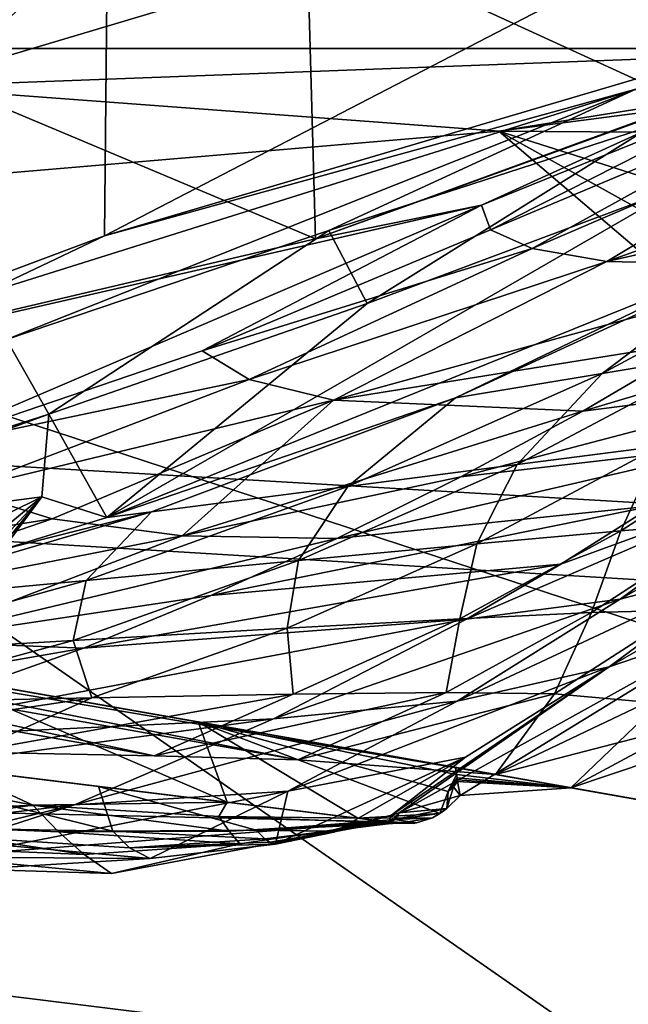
# Model space of a CAD drawing. Header units: metres. Extents: x -1004 to 0, y -808 to 0.
# Tile 137 of 142: x -136 to -108, y -101 to -56. Entities that reach past the tile are written whole.
import ezdxf

# ---------------------------------------------------------------- set-up
doc = ezdxf.new("R2010")
doc.units = ezdxf.units.M

msp = doc.modelspace()

# ---------------------------------------------------------------- linework, layer by layer
at = {"layer": 'top'}
for points in [[(-131.927307, -52.26717, 212.860947), (-157.86319, -75.770988, 224.487549), (-158.036407, -55.385212, 216.804169)], [(-132.063629, -66.104637, 218.87149), (-157.86319, -75.770988, 224.487549), (-131.927307, -52.26717, 212.860947)], [(-122.949295, -52.26717, 2041.881958), (-155.788605, -52.26717, 2035.012573), (-122.557411, -66.234146, 2039.442505)], [(-155.788605, -52.26717, 2035.012573), (-154.802704, -73.797615, 2031.346436), (-122.557411, -66.234146, 2039.442505)], [(-105.418335, -58.238441, 214.546005), (-132.063629, -66.104637, 218.87149), (-105.380066, -52.26717, 211.601089)], [(-105.380066, -52.26717, 211.601089), (-132.063629, -66.104637, 218.87149), (-131.927307, -52.26717, 212.860947)], [(-89.060616, -52.26717, 2045.058105), (-122.949295, -52.26717, 2041.881958), (-105.810455, -60.133114, 2042.614258)], [(-122.949295, -52.26717, 2041.881958), (-122.557411, -66.234146, 2039.442505), (-105.810455, -60.133114, 2042.614258)], [(-132.063629, -66.104637, 218.87149), (-105.418335, -58.238441, 214.546005), (-108.133682, -59.501987, 317.037933)], [(-102.336014, -58.90987, 2002.666626), (-122.557411, -66.234146, 2039.442505), (-115.076073, -64.721382, 2001.588379)], [(-102.336014, -58.90987, 2002.666626), (-105.810455, -60.133114, 2042.614258), (-122.557411, -66.234146, 2039.442505)], [(-102.08197, -59.45779, 1961.018188), (-102.336014, -58.90987, 2002.666626), (-115.076073, -64.721382, 2001.588379)], [(-137.695007, -68.767494, 317.040314), (-132.063629, -66.104637, 218.87149), (-108.133682, -59.501987, 317.037933)], [(-108.133682, -59.501987, 317.037933), (-136.478378, -70.764824, 433.010529), (-137.695007, -68.767494, 317.040314)], [(-108.133682, -59.501987, 317.037933), (-121.951019, -65.858948, 433.010529), (-136.478378, -70.764824, 433.010529)], [(-107.363808, -61.134037, 433.010529), (-121.951019, -65.858948, 433.010529), (-108.133682, -59.501987, 317.037933)], [(-102.08197, -59.45779, 1961.018188), (-115.076073, -64.721382, 2001.588379), (-114.682365, -65.832939, 1959.967407)], [(-100.490623, -59.867168, 1919.390381), (-102.08197, -59.45779, 1961.018188), (-114.682365, -65.832939, 1959.967407)], [(-100.490623, -59.867168, 1919.390381), (-114.682365, -65.832939, 1959.967407), (-112.807594, -66.677177, 1918.366821)], [(-97.583435, -60.140091, 1877.832031), (-100.490623, -59.867168, 1919.390381), (-112.807594, -66.677177, 1918.366821)], [(-97.583435, -60.140091, 1877.832031), (-112.807594, -66.677177, 1918.366821), (-109.442467, -67.259026, 1876.839844)], [(-89.667374, -60.185959, 1794.900391), (-97.583435, -60.140091, 1877.832031), (-109.442467, -67.259026, 1876.839844)], [(-94.697556, -63.922615, 1794.523315), (-89.667374, -60.185959, 1794.900391), (-109.442467, -67.259026, 1876.839844)], [(-121.951019, -65.858948, 433.010529), (-107.363808, -61.134037, 433.010529), (-120.235397, -69.151024, 548.876343)], [(-107.363808, -61.134037, 433.010529), (-106.023788, -63.836273, 548.918579), (-120.235397, -69.151024, 548.876343)], [(-103.921181, -67.462387, 664.637451), (-131.962418, -78.791046, 664.340454), (-106.023788, -63.836273, 548.918579)], [(-106.023788, -63.836273, 548.918579), (-131.962418, -78.791046, 664.340454), (-120.235397, -69.151024, 548.876343)], [(-99.857048, -67.471527, 1794.077393), (-94.697556, -63.922615, 1794.523315), (-109.442467, -67.259026, 1876.839844)], [(-140.936325, -75.793083, 1956.641357), (-115.076073, -64.721382, 2001.588379), (-154.802704, -73.797615, 2031.346436)], [(-115.076073, -64.721382, 2001.588379), (-122.557411, -66.234146, 2039.442505), (-154.802704, -73.797615, 2031.346436)], [(-127.66198, -71.276848, 1958.514526), (-115.076073, -64.721382, 2001.588379), (-140.936325, -75.793083, 1956.641357)], [(-114.682365, -65.832939, 1959.967407), (-115.076073, -64.721382, 2001.588379), (-127.66198, -71.276848, 1958.514526)], [(-121.951019, -65.858948, 433.010529), (-134.57132, -74.131554, 548.841064), (-136.478378, -70.764824, 433.010529)], [(-120.235397, -69.151024, 548.876343), (-134.57132, -74.131554, 548.841064), (-121.951019, -65.858948, 433.010529)], [(-112.807594, -66.677177, 1918.366821), (-114.682365, -65.832939, 1959.967407), (-127.66198, -71.276848, 1958.514526)], [(-157.86319, -75.770988, 224.487549), (-132.063629, -66.104637, 218.87149), (-137.695007, -68.767494, 317.040314)], [(-103.955116, -71.352028, 760.772522), (-109.654808, -72.302483, 717.069336), (-98.615929, -66.392662, 717.466614)], [(-98.615929, -66.392662, 717.466614), (-109.654808, -72.302483, 717.069336), (-102.986794, -67.279617, 673.609619)], [(-112.807594, -66.677177, 1918.366821), (-127.66198, -71.276848, 1958.514526), (-125.541519, -72.573311, 1916.957031)], [(-109.442467, -67.259026, 1876.839844), (-112.807594, -66.677177, 1918.366821), (-125.541519, -72.573311, 1916.957031)], [(-121.748657, -73.494186, 1875.482666), (-109.442467, -67.259026, 1876.839844), (-125.541519, -72.573311, 1916.957031)], [(-99.857048, -67.471527, 1794.077393), (-109.442467, -67.259026, 1876.839844), (-121.748657, -73.494186, 1875.482666)], [(-109.654808, -72.302483, 717.069336), (-116.255005, -73.398125, 673.609558), (-102.986794, -67.279617, 673.609619)], [(-102.986794, -67.279617, 673.609619), (-116.255005, -73.398125, 673.609558), (-103.921181, -67.462387, 664.637451)], [(-116.255005, -73.398125, 673.609558), (-131.962418, -78.791046, 664.340454), (-103.921181, -67.462387, 664.637451)], [(-105.135963, -70.828232, 1793.554321), (-99.857048, -67.471527, 1794.077393), (-121.748657, -73.494186, 1875.482666)], [(-131.962418, -78.791046, 664.340454), (-134.57132, -74.131554, 548.841064), (-120.235397, -69.151024, 548.876343)], [(-110.525337, -73.990471, 1792.953125), (-95.459908, -69.508591, 1710.961914), (-105.135963, -70.828232, 1793.554321)], [(-95.459908, -69.508591, 1710.961914), (-110.525337, -73.990471, 1792.953125), (-99.3218, -72.569763, 1710.598145)], [(-136.478378, -70.764824, 433.010529), (-134.57132, -74.131554, 548.841064), (-149.01973, -78.77343, 548.812866)], [(-121.748657, -73.494186, 1875.482666), (-110.525337, -73.990471, 1792.953125), (-105.135963, -70.828232, 1793.554321)], [(-125.541519, -72.573311, 1916.957031), (-127.66198, -71.276848, 1958.514526), (-140.936325, -75.793083, 1956.641357)], [(-107.05658, -75.564842, 803.843018), (-113.46891, -76.395531, 760.104248), (-103.955116, -71.352028, 760.772522)], [(-103.955116, -71.352028, 760.772522), (-113.46891, -76.395531, 760.104248), (-109.654808, -72.302483, 717.069336)], [(-138.608734, -77.553337, 1915.145508), (-125.541519, -72.573311, 1916.957031), (-140.936325, -75.793083, 1956.641357)], [(-121.748657, -73.494186, 1875.482666), (-125.541519, -72.573311, 1916.957031), (-138.608734, -77.553337, 1915.145508)], [(-113.46891, -76.395531, 760.104248), (-121.100624, -77.389404, 716.675293), (-109.654808, -72.302483, 717.069336)], [(-109.654808, -72.302483, 717.069336), (-121.100624, -77.389404, 716.675293), (-116.255005, -73.398125, 673.609558)], [(-110.525337, -73.990471, 1792.953125), (-116.016449, -76.956589, 1792.274536), (-99.3218, -72.569763, 1710.598145)], [(-99.3218, -72.569763, 1710.598145), (-116.016449, -76.956589, 1792.274536), (-103.28862, -75.487816, 1710.183716)], [(-134.420349, -78.837753, 1873.747803), (-121.748657, -73.494186, 1875.482666), (-138.608734, -77.553337, 1915.145508)], [(-134.420349, -78.837753, 1873.747803), (-128.570145, -79.605072, 1832.536011), (-121.748657, -73.494186, 1875.482666)], [(-116.255005, -73.398125, 673.609558), (-129.939682, -78.533386, 673.609558), (-131.962418, -78.791046, 664.340454)], [(-121.100624, -77.389404, 716.675293), (-129.939682, -78.533386, 673.609558), (-116.255005, -73.398125, 673.609558)], [(-128.570145, -79.605072, 1832.536011), (-110.525337, -73.990471, 1792.953125), (-121.748657, -73.494186, 1875.482666)], [(-110.525337, -73.990471, 1792.953125), (-128.570145, -79.605072, 1832.536011), (-116.016449, -76.956589, 1792.274536)], [(-134.57132, -74.131554, 548.841064), (-150.353821, -79.874222, 567.789734), (-149.01973, -78.77343, 548.812866)], [(-134.881836, -77.855217, 628.364929), (-150.353821, -79.874222, 567.789734), (-134.57132, -74.131554, 548.841064)], [(-134.881836, -77.855217, 628.364929), (-134.57132, -74.131554, 548.841064), (-131.962418, -78.791046, 664.340454)], [(-103.870659, -78.979111, 891.070557), (-108.807663, -79.389809, 846.908997), (-101.874451, -74.908958, 847.833008)], [(-101.874451, -74.908958, 847.833008), (-108.807663, -79.389809, 846.908997), (-107.05658, -75.564842, 803.843018)], [(-121.600563, -79.724915, 1791.519409), (-107.353874, -78.259911, 1709.719238), (-103.28862, -75.487816, 1710.183716)], [(-116.016449, -76.956589, 1792.274536), (-121.600563, -79.724915, 1791.519409), (-103.28862, -75.487816, 1710.183716)], [(-108.807663, -79.389809, 846.908997), (-115.296082, -79.975769, 803.010254), (-107.05658, -75.564842, 803.843018)], [(-107.05658, -75.564842, 803.843018), (-115.296082, -79.975769, 803.010254), (-113.46891, -76.395531, 760.104248)], [(-108.837265, -82.458397, 1667.729248), (-97.310814, -75.989052, 1627.266968), (-101.812149, -77.349113, 1668.556885)], [(-108.837265, -82.458397, 1667.729248), (-103.160469, -80.963936, 1626.636719), (-97.310814, -75.989052, 1627.266968)], [(-115.296082, -79.975769, 803.010254), (-123.326469, -80.724953, 759.444092), (-113.46891, -76.395531, 760.104248)], [(-113.46891, -76.395531, 760.104248), (-123.326469, -80.724953, 759.444092), (-121.100624, -77.389404, 716.675293)], [(-128.570145, -79.605072, 1832.536011), (-121.600563, -79.724915, 1791.519409), (-116.016449, -76.956589, 1792.274536)], [(-134.420349, -78.837753, 1873.747803), (-138.608734, -77.553337, 1915.145508), (-151.929581, -81.623764, 1912.936279)], [(-123.326469, -80.724953, 759.444092), (-132.885666, -81.623222, 716.286682), (-121.100624, -77.389404, 716.675293)], [(-132.885666, -81.623222, 716.286682), (-129.939682, -78.533386, 673.609558), (-121.100624, -77.389404, 716.675293)], [(-115.75219, -83.35688, 1708.64209), (-101.812149, -77.349113, 1668.556885), (-111.510887, -80.883453, 1709.2052)], [(-115.75219, -83.35688, 1708.64209), (-108.837265, -82.458397, 1667.729248), (-101.812149, -77.349113, 1668.556885)], [(-111.510887, -80.883453, 1709.2052), (-101.812149, -77.349113, 1668.556885), (-107.353874, -78.259911, 1709.719238)], [(-134.881836, -77.855217, 628.364929), (-161.231415, -110.44146, 628.364929), (-158.913422, -103.668037, 613.607727)], [(-161.231415, -110.44146, 628.364929), (-134.881836, -77.855217, 628.364929), (-136.637939, -80.231186, 664.302673)], [(-134.881836, -77.855217, 628.364929), (-158.913422, -103.668037, 613.607727), (-155.793076, -95.157578, 598.077454)], [(-152.672714, -86.64711, 582.547119), (-134.881836, -77.855217, 628.364929), (-155.793076, -95.157578, 598.077454)], [(-150.353821, -79.874222, 567.789734), (-134.881836, -77.855217, 628.364929), (-152.672714, -86.64711, 582.547119)], [(-136.637939, -80.231186, 664.302673), (-134.881836, -77.855217, 628.364929), (-131.962418, -78.791046, 664.340454)], [(-183.124222, -78.244965, 1117.911743), (-94.362564, -93.896042, 1275.237061), (-162.182098, -81.937622, 1583.933594)], [(-94.362564, -93.896042, 1275.237061), (-183.124222, -78.244965, 1117.911743), (-98.381828, -93.187332, 1171.671021)], [(-183.124222, -78.244965, 1117.911743), (-171.022415, -80.378838, 1067.585449), (-98.381828, -93.187332, 1171.671021)], [(-127.268814, -82.294083, 1790.688599), (-111.510887, -80.883453, 1709.2052), (-107.353874, -78.259911, 1709.719238)], [(-127.268814, -82.294083, 1790.688599), (-107.353874, -78.259911, 1709.719238), (-121.600563, -79.724915, 1791.519409)], [(-151.929581, -81.623764, 1912.936279), (-147.378677, -83.290215, 1871.639893), (-134.420349, -78.837753, 1873.747803)], [(-147.378677, -83.290215, 1871.639893), (-128.570145, -79.605072, 1832.536011), (-134.420349, -78.837753, 1873.747803)], [(-143.958908, -82.654541, 673.609558), (-136.637939, -80.231186, 664.302673), (-129.939682, -78.533386, 673.609558)], [(-143.958908, -82.654541, 673.609558), (-129.939682, -78.533386, 673.609558), (-132.885666, -81.623222, 716.286682)], [(-129.939682, -78.533386, 673.609558), (-136.637939, -80.231186, 664.302673), (-131.962418, -78.791046, 664.340454)], [(-103.870659, -78.979111, 891.070557), (-105.933418, -82.952377, 934.469238), (-110.133003, -83.064247, 890.125854)], [(-108.807663, -79.389809, 846.908997), (-103.870659, -78.979111, 891.070557), (-110.133003, -83.064247, 890.125854)], [(-98.079422, -79.033325, 1585.530396), (-109.336327, -85.501244, 1625.895142), (-103.184792, -83.408333, 1584.97644)], [(-98.079422, -79.033325, 1585.530396), (-103.160469, -80.963936, 1626.636719), (-109.336327, -85.501244, 1625.895142)], [(-225.76767, -79.417076, 1606.705933), (-132.332764, -90.889435, 1656.164795), (-225.767654, -79.416962, 1703.572632)], [(-225.76767, -79.417076, 1606.705933), (-169.542542, -91.336334, 1606.390991), (-119.321007, -92.487083, 1606.36377)], [(-119.321007, -92.487083, 1606.36377), (-119.718735, -92.437691, 1608.05957), (-225.76767, -79.417076, 1606.705933)], [(-119.718735, -92.437691, 1608.05957), (-132.332764, -90.889435, 1656.164795), (-225.76767, -79.417076, 1606.705933)], [(-132.332764, -90.889435, 1656.164795), (-147.318512, -89.0494, 1703.572754), (-225.767654, -79.416962, 1703.572632)], [(-128.570145, -79.605072, 1832.536011), (-147.378677, -83.290215, 1871.639893), (-140.945755, -84.348221, 1830.572021)], [(-121.600563, -79.724915, 1791.519409), (-128.570145, -79.605072, 1832.536011), (-140.945755, -84.348221, 1830.572021)], [(-140.945755, -84.348221, 1830.572021), (-127.268814, -82.294083, 1790.688599), (-121.600563, -79.724915, 1791.519409)], [(-115.296082, -79.975769, 803.010254), (-108.807663, -79.389809, 846.908997), (-116.05323, -83.342796, 845.996094)], [(-116.05323, -83.342796, 845.996094), (-108.807663, -79.389809, 846.908997), (-110.133003, -83.064247, 890.125854)], [(-123.326469, -80.724953, 759.444092), (-115.296082, -79.975769, 803.010254), (-123.835861, -83.764595, 802.190491)], [(-123.835861, -83.764595, 802.190491), (-115.296082, -79.975769, 803.010254), (-116.05323, -83.342796, 845.996094)], [(-98.381828, -93.187332, 1171.671021), (-171.022415, -80.378838, 1067.585449), (-105.083031, -92.00573, 1068.243774)], [(-171.022415, -80.378838, 1067.585449), (-162.197556, -81.934898, 1016.561646), (-105.083031, -92.00573, 1068.243774)], [(-132.885666, -81.623222, 716.286682), (-123.326469, -80.724953, 759.444092), (-133.469894, -84.315865, 758.795898)], [(-133.469894, -84.315865, 758.795898), (-123.326469, -80.724953, 759.444092), (-123.835861, -83.764595, 802.190491)], [(-133.011703, -84.663963, 1789.782104), (-111.510887, -80.883453, 1709.2052), (-127.268814, -82.294083, 1790.688599)], [(-133.011703, -84.663963, 1789.782104), (-115.75219, -83.35688, 1708.64209), (-111.510887, -80.883453, 1709.2052)], [(-116.185768, -87.0513, 1666.75354), (-103.160469, -80.963936, 1626.636719), (-108.837265, -82.458397, 1667.729248)], [(-103.160469, -80.963936, 1626.636719), (-116.185768, -87.0513, 1666.75354), (-109.336327, -85.501244, 1625.895142)], [(-105.083031, -92.00573, 1068.243774), (-162.197556, -81.934898, 1016.561646), (-114.458061, -90.352661, 965.05957)], [(-162.197556, -81.934898, 1016.561646), (-156.690506, -82.905945, 965.05957), (-114.458061, -90.352661, 965.05957)], [(-161.168777, -82.116302, 1584.985596), (-162.182098, -81.937622, 1583.933594), (-97.5606, -93.332138, 1473.663696)], [(-97.5606, -93.332138, 1473.663696), (-162.182098, -81.937622, 1583.933594), (-94.167076, -93.930511, 1426.27771)], [(-162.182098, -81.937622, 1583.933594), (-93.027939, -94.131371, 1378.837769), (-94.167076, -93.930511, 1426.27771)], [(-162.182098, -81.937622, 1583.933594), (-94.362564, -93.896042, 1275.237061), (-93.027939, -94.131371, 1378.837769)], [(-143.958908, -82.654541, 673.609558), (-132.885666, -81.623222, 716.286682), (-144.939789, -84.980186, 715.905945)], [(-144.939789, -84.980186, 715.905945), (-132.885666, -81.623222, 716.286682), (-133.469894, -84.315865, 758.795898)], [(-151.351135, -83.847412, 1592.093628), (-161.168777, -82.116302, 1584.985596), (-97.5606, -93.332138, 1473.663696)], [(-140.945755, -84.348221, 1830.572021), (-133.011703, -84.663963, 1789.782104), (-127.268814, -82.294083, 1790.688599)], [(-124.457039, -87.848274, 1707.36853), (-108.837265, -82.458397, 1667.729248), (-115.75219, -83.35688, 1708.64209)], [(-124.457039, -87.848274, 1707.36853), (-116.185768, -87.0513, 1666.75354), (-108.837265, -82.458397, 1667.729248)], [(-154.793488, -83.522285, 927.602295), (-114.458061, -90.352661, 965.05957), (-156.690506, -82.905945, 965.05957)], [(-123.835861, -83.764595, 802.190491), (-116.05323, -83.342796, 845.996094), (-123.568253, -86.745415, 845.099854)], [(-123.568253, -86.745415, 845.099854), (-116.05323, -83.342796, 845.996094), (-116.680916, -86.669983, 889.193726)], [(-110.133003, -83.064247, 890.125854), (-111.800354, -86.717506, 933.551453), (-116.680916, -86.669983, 889.193726)], [(-116.05323, -83.342796, 845.996094), (-110.133003, -83.064247, 890.125854), (-116.680916, -86.669983, 889.193726)], [(-105.933418, -82.952377, 934.469238), (-111.800354, -86.717506, 933.551453), (-110.133003, -83.064247, 890.125854)], [(-111.800354, -86.717506, 933.551453), (-105.933418, -82.952377, 934.469238), (-107.612564, -87.092819, 978.021484)], [(-154.667389, -84.164108, 890.011108), (-123.34938, -89.698486, 889.340393), (-154.793488, -83.522285, 927.602295)], [(-123.34938, -89.698486, 889.340393), (-114.458061, -90.352661, 965.05957), (-154.793488, -83.522285, 927.602295)], [(-144.682755, -88.806503, 1787.742432), (-115.75219, -83.35688, 1708.64209), (-133.011703, -84.663963, 1789.782104)], [(-144.682755, -88.806503, 1787.742432), (-124.457039, -87.848274, 1707.36853), (-115.75219, -83.35688, 1708.64209)], [(-133.469894, -84.315865, 758.795898), (-123.835861, -83.764595, 802.190491), (-132.624603, -86.910027, 801.388672)], [(-132.624603, -86.910027, 801.388672), (-123.835861, -83.764595, 802.190491), (-123.568253, -86.745415, 845.099854)], [(-103.184792, -83.408333, 1584.97644), (-109.336327, -85.501244, 1625.895142), (-118.78904, -92.081619, 1606.373779)], [(-118.78904, -92.081619, 1606.373779), (-116.038094, -91.297035, 1592.855469), (-103.184792, -83.408333, 1584.97644)], [(-116.038094, -91.297035, 1592.855469), (-111.064896, -90.950966, 1567.632446), (-103.184792, -83.408333, 1584.97644)], [(-103.184792, -83.408333, 1584.97644), (-111.064896, -90.950966, 1567.632446), (-97.379189, -83.614105, 1543.826904)], [(-111.064896, -90.950966, 1567.632446), (-101.849586, -87.871254, 1543.261353), (-97.379189, -83.614105, 1543.826904)], [(-156.330597, -84.83326, 852.270325), (-129.821655, -89.517189, 851.754578), (-154.667389, -84.164108, 890.011108)], [(-129.821655, -89.517189, 851.754578), (-123.34938, -89.698486, 889.340393), (-154.667389, -84.164108, 890.011108)], [(-151.351135, -83.847412, 1592.093628), (-97.5606, -93.332138, 1473.663696), (-139.903687, -85.865913, 1595.936035)], [(-153.554947, -88.238693, 1828.264893), (-133.011703, -84.663963, 1789.782104), (-140.945755, -84.348221, 1830.572021)], [(-153.554947, -88.238693, 1828.264893), (-144.682755, -88.806503, 1787.742432), (-133.011703, -84.663963, 1789.782104)], [(-144.939789, -84.980186, 715.905945), (-133.469894, -84.315865, 758.795898), (-143.837341, -87.148659, 758.163757)], [(-143.837341, -87.148659, 758.163757), (-133.469894, -84.315865, 758.795898), (-132.624603, -86.910027, 801.388672)], [(-138.089844, -89.343666, 814.471863), (-129.821655, -89.517189, 851.754578), (-156.330597, -84.83326, 852.270325)], [(-109.336327, -85.501244, 1625.895142), (-116.185768, -87.0513, 1666.75354), (-123.811729, -91.107582, 1665.631226)], [(-123.811729, -91.107582, 1665.631226), (-115.800003, -89.578415, 1625.043457), (-109.336327, -85.501244, 1625.895142)], [(-109.336327, -85.501244, 1625.895142), (-119.134468, -92.188553, 1608.05896), (-118.78904, -92.081619, 1606.373779)], [(-115.800003, -89.578415, 1625.043457), (-119.134468, -92.188553, 1608.05896), (-109.336327, -85.501244, 1625.895142)], [(-97.5606, -93.332138, 1473.663696), (-103.200821, -92.337616, 1520.834839), (-139.903687, -85.865913, 1595.936035)], [(-139.903687, -85.865913, 1595.936035), (-103.200821, -92.337616, 1520.834839), (-127.849213, -87.99144, 1596.189331)], [(-138.809265, -90.094223, 1597.541016), (-139.903687, -85.865913, 1595.936035), (-126.543388, -91.600288, 1596.716431)], [(-139.903687, -85.865913, 1595.936035), (-127.849213, -87.99144, 1596.189331), (-126.543388, -91.600288, 1596.716431)], [(-129.821655, -89.517189, 851.754578), (-138.089844, -89.343666, 814.471863), (-123.568253, -86.745415, 845.099854)], [(-123.568253, -86.745415, 845.099854), (-138.089844, -89.343666, 814.471863), (-132.624603, -86.910027, 801.388672)], [(-116.680916, -86.669983, 889.193726), (-123.34938, -89.698486, 889.340393), (-129.821655, -89.517189, 851.754578)], [(-116.680916, -86.669983, 889.193726), (-129.821655, -89.517189, 851.754578), (-123.568253, -86.745415, 845.099854)], [(-111.800354, -86.717506, 933.551453), (-123.34938, -89.698486, 889.340393), (-116.680916, -86.669983, 889.193726)], [(-114.458061, -90.352661, 965.05957), (-123.34938, -89.698486, 889.340393), (-111.800354, -86.717506, 933.551453)], [(-107.612564, -87.092819, 978.021484), (-114.458061, -90.352661, 965.05957), (-111.800354, -86.717506, 933.551453)], [(-138.089844, -89.343666, 814.471863), (-147.854874, -89.172905, 778.543335), (-132.624603, -86.910027, 801.388672)], [(-132.624603, -86.910027, 801.388672), (-147.854874, -89.172905, 778.543335), (-143.837341, -87.148659, 758.163757)], [(-133.414108, -91.717941, 1705.900024), (-116.185768, -87.0513, 1666.75354), (-124.457039, -87.848274, 1707.36853)], [(-116.185768, -87.0513, 1666.75354), (-133.414108, -91.717941, 1705.900024), (-123.811729, -91.107582, 1665.631226)], [(-103.850883, -87.605209, 1022.615479), (-114.458061, -90.352661, 965.05957), (-107.612564, -87.092819, 978.021484)], [(-105.083031, -92.00573, 1068.243774), (-114.458061, -90.352661, 965.05957), (-103.850883, -87.605209, 1022.615479)], [(-156.541946, -92.147598, 1785.401245), (-124.457039, -87.848274, 1707.36853), (-144.682755, -88.806503, 1787.742432)], [(-156.541946, -92.147598, 1785.401245), (-133.414108, -91.717941, 1705.900024), (-124.457039, -87.848274, 1707.36853)], [(-103.200821, -92.337616, 1520.834839), (-111.064896, -90.950966, 1567.632446), (-127.849213, -87.99144, 1596.189331)], [(-127.849213, -87.99144, 1596.189331), (-111.064896, -90.950966, 1567.632446), (-116.254303, -90.035934, 1592.833252)], [(-126.543388, -91.600288, 1596.716431), (-127.849213, -87.99144, 1596.189331), (-120.647758, -92.324181, 1594.901855)], [(-127.849213, -87.99144, 1596.189331), (-116.964172, -92.115288, 1593.144653), (-120.647758, -92.324181, 1594.901855)], [(-116.254303, -90.035934, 1592.833252), (-116.20784, -90.35257, 1592.824707), (-127.849213, -87.99144, 1596.189331)], [(-116.20784, -90.35257, 1592.824707), (-116.58255, -91.114128, 1592.952637), (-127.849213, -87.99144, 1596.189331)], [(-127.849213, -87.99144, 1596.189331), (-116.58255, -91.114128, 1592.952637), (-116.964172, -92.115288, 1593.144653)], [(-111.064896, -90.950966, 1567.632446), (-103.200821, -92.337616, 1520.834839), (-101.849586, -87.871254, 1543.261353)], [(-141.817657, -92.621704, 1601.310913), (-150.750626, -88.628014, 1594.599854), (-135.28418, -91.742126, 1599.807251)], [(-150.750626, -88.628014, 1594.599854), (-138.809265, -90.094223, 1597.541016), (-135.28418, -91.742126, 1599.807251)], [(-147.318512, -89.0494, 1703.572754), (-131.693268, -92.904663, 1657.199219), (-146.66864, -92.642746, 1706.507568)], [(-147.318512, -89.0494, 1703.572754), (-132.332764, -90.889435, 1656.164795), (-131.693268, -92.904663, 1657.199219)], [(-123.811729, -91.107582, 1665.631226), (-124.35733, -93.495918, 1633.057495), (-115.800003, -89.578415, 1625.043457)], [(-124.35733, -93.495918, 1633.057495), (-121.728783, -92.951256, 1620.556274), (-115.800003, -89.578415, 1625.043457)], [(-115.800003, -89.578415, 1625.043457), (-121.728783, -92.951256, 1620.556274), (-119.134468, -92.188553, 1608.05896)], [(-135.28418, -91.742126, 1599.807251), (-138.809265, -90.094223, 1597.541016), (-126.543388, -91.600288, 1596.716431)], [(-116.20784, -90.35257, 1592.824707), (-116.18261, -90.510651, 1592.823975), (-116.58255, -91.114128, 1592.952637)], [(-116.20784, -90.35257, 1592.824707), (-116.254303, -90.035934, 1592.833252), (-111.064896, -90.950966, 1567.632446)], [(-116.18261, -90.510651, 1592.823975), (-116.20784, -90.35257, 1592.824707), (-111.064896, -90.950966, 1567.632446)], [(-116.18261, -90.510651, 1592.823975), (-116.169525, -90.589607, 1592.824585), (-116.58255, -91.114128, 1592.952637)], [(-116.58255, -91.114128, 1592.952637), (-116.169525, -90.589607, 1592.824585), (-116.349533, -90.905586, 1592.878418)], [(-116.169525, -90.589607, 1592.824585), (-116.15612, -90.66851, 1592.825684), (-116.349533, -90.905586, 1592.878418)], [(-116.349533, -90.905586, 1592.878418), (-116.15612, -90.66851, 1592.825684), (-116.038094, -91.297035, 1592.855469)], [(-116.169525, -90.589607, 1592.824585), (-116.18261, -90.510651, 1592.823975), (-111.064896, -90.950966, 1567.632446)], [(-116.15612, -90.66851, 1592.825684), (-116.169525, -90.589607, 1592.824585), (-111.064896, -90.950966, 1567.632446)], [(-116.038094, -91.297035, 1592.855469), (-116.15612, -90.66851, 1592.825684), (-111.064896, -90.950966, 1567.632446)], [(-133.414108, -91.717941, 1705.900024), (-143.428146, -94.945396, 1707.329102), (-123.811729, -91.107582, 1665.631226)], [(-143.428146, -94.945396, 1707.329102), (-130.002396, -94.134056, 1657.990723), (-123.811729, -91.107582, 1665.631226)], [(-132.332764, -90.889435, 1656.164795), (-125.227585, -92.860626, 1632.256226), (-131.693268, -92.904663, 1657.199219)], [(-132.332764, -90.889435, 1656.164795), (-119.718735, -92.437691, 1608.05957), (-125.227585, -92.860626, 1632.256226)], [(-123.811729, -91.107582, 1665.631226), (-130.002396, -94.134056, 1657.990723), (-124.35733, -93.495918, 1633.057495)], [(-116.644325, -91.883598, 1592.977539), (-116.038094, -91.297035, 1592.855469), (-118.78904, -92.081619, 1606.373779)], [(-116.58255, -91.114128, 1592.952637), (-116.644325, -91.883598, 1592.977539), (-116.964172, -92.115288, 1593.144653)], [(-116.038094, -91.297035, 1592.855469), (-116.644325, -91.883598, 1592.977539), (-116.349533, -90.905586, 1592.878418)], [(-116.644325, -91.883598, 1592.977539), (-116.58255, -91.114128, 1592.952637), (-116.349533, -90.905586, 1592.878418)], [(-169.542542, -91.336334, 1606.390991), (-144.391724, -94.423401, 1606.310059), (-119.321007, -92.487083, 1606.36377)], [(-158.04248, -94.667633, 1756.293335), (-133.414108, -91.717941, 1705.900024), (-156.541946, -92.147598, 1785.401245)], [(-158.04248, -94.667633, 1756.293335), (-147.156647, -95.039711, 1719.322021), (-133.414108, -91.717941, 1705.900024)], [(-147.156647, -95.039711, 1719.322021), (-143.428146, -94.945396, 1707.329102), (-133.414108, -91.717941, 1705.900024)], [(-135.28418, -91.742126, 1599.807251), (-134.131424, -92.935936, 1601.964233), (-141.817657, -92.621704, 1601.310913)], [(-135.28418, -91.742126, 1599.807251), (-126.543388, -91.600288, 1596.716431), (-126.917068, -92.240662, 1599.241333)], [(-134.131424, -92.935936, 1601.964233), (-135.28418, -91.742126, 1599.807251), (-126.444839, -92.903786, 1601.598877)], [(-126.444839, -92.903786, 1601.598877), (-135.28418, -91.742126, 1599.807251), (-126.917068, -92.240662, 1599.241333)], [(-126.917068, -92.240662, 1599.241333), (-126.543388, -91.600288, 1596.716431), (-120.647758, -92.324181, 1594.901855)], [(-121.992928, -92.911766, 1620.144653), (-119.134468, -92.188553, 1608.05896), (-121.866455, -92.947182, 1620.351074)], [(-119.303505, -92.57093, 1608.058472), (-119.134468, -92.188553, 1608.05896), (-121.992928, -92.911766, 1620.144653)], [(-121.866455, -92.947182, 1620.351074), (-119.134468, -92.188553, 1608.05896), (-121.728783, -92.951256, 1620.556274)], [(-120.647758, -92.324181, 1594.901855), (-116.964172, -92.115288, 1593.144653), (-117.295631, -92.303085, 1593.331909)], [(-119.134468, -92.188553, 1608.05896), (-119.303505, -92.57093, 1608.058472), (-118.78904, -92.081619, 1606.373779)], [(-119.303505, -92.57093, 1608.058472), (-118.988907, -92.379578, 1606.366455), (-118.78904, -92.081619, 1606.373779)], [(-116.964172, -92.115288, 1593.144653), (-116.644325, -91.883598, 1592.977539), (-118.988907, -92.379578, 1606.366455)], [(-116.644325, -91.883598, 1592.977539), (-118.78904, -92.081619, 1606.373779), (-118.988907, -92.379578, 1606.366455)], [(-118.988907, -92.379578, 1606.366455), (-117.295631, -92.303085, 1593.331909), (-116.964172, -92.115288, 1593.144653)], [(-141.817657, -92.621704, 1601.310913), (-132.978928, -93.962051, 1604.133057), (-146.899826, -93.367493, 1602.989258)], [(-146.66864, -92.642746, 1706.507568), (-131.693268, -92.904663, 1657.199219), (-130.928574, -93.651955, 1657.55957)], [(-130.002396, -94.134056, 1657.990723), (-146.66864, -92.642746, 1706.507568), (-130.928574, -93.651955, 1657.55957)], [(-146.66864, -92.642746, 1706.507568), (-130.002396, -94.134056, 1657.990723), (-145.194214, -94.029167, 1706.835083)], [(-119.321007, -92.487083, 1606.36377), (-144.391724, -94.423401, 1606.310059), (-131.752533, -94.810982, 1606.299805)], [(-134.131424, -92.935936, 1601.964233), (-132.978928, -93.962051, 1604.133057), (-141.817657, -92.621704, 1601.310913)], [(-119.321007, -92.487083, 1606.36377), (-131.752533, -94.810982, 1606.299805), (-125.972748, -93.483231, 1603.96228)], [(-120.647758, -92.324181, 1594.901855), (-118.777275, -92.553757, 1594.108398), (-126.917068, -92.240662, 1599.241333)], [(-118.777275, -92.553757, 1594.108398), (-126.444839, -92.903786, 1601.598877), (-126.917068, -92.240662, 1599.241333)], [(-118.777275, -92.553757, 1594.108398), (-119.321007, -92.487083, 1606.36377), (-126.444839, -92.903786, 1601.598877)], [(-119.321007, -92.487083, 1606.36377), (-125.972748, -93.483231, 1603.96228), (-126.444839, -92.903786, 1601.598877)], [(-119.718735, -92.437691, 1608.05957), (-119.303505, -92.57093, 1608.058472), (-125.227585, -92.860626, 1632.256226)], [(-125.227585, -92.860626, 1632.256226), (-119.303505, -92.57093, 1608.058472), (-121.992928, -92.911766, 1620.144653)], [(-120.647758, -92.324181, 1594.901855), (-117.295631, -92.303085, 1593.331909), (-118.777275, -92.553757, 1594.108398)], [(-119.303505, -92.57093, 1608.058472), (-119.718735, -92.437691, 1608.05957), (-118.988907, -92.379578, 1606.366455)], [(-119.718735, -92.437691, 1608.05957), (-119.321007, -92.487083, 1606.36377), (-118.988907, -92.379578, 1606.366455)], [(-119.321007, -92.487083, 1606.36377), (-118.012817, -92.537201, 1593.730591), (-118.988907, -92.379578, 1606.366455)], [(-118.777275, -92.553757, 1594.108398), (-118.137894, -92.555573, 1593.796509), (-119.321007, -92.487083, 1606.36377)], [(-118.137894, -92.555573, 1593.796509), (-118.012817, -92.537201, 1593.730591), (-119.321007, -92.487083, 1606.36377)], [(-118.012817, -92.537201, 1593.730591), (-117.295631, -92.303085, 1593.331909), (-118.988907, -92.379578, 1606.366455)], [(-117.295631, -92.303085, 1593.331909), (-118.012817, -92.537201, 1593.730591), (-118.777275, -92.553757, 1594.108398)], [(-118.777275, -92.553757, 1594.108398), (-118.012817, -92.537201, 1593.730591), (-118.137894, -92.555573, 1593.796509)], [(-125.972748, -93.483231, 1603.96228), (-134.131424, -92.935936, 1601.964233), (-126.444839, -92.903786, 1601.598877)], [(-132.978928, -93.962051, 1604.133057), (-134.131424, -92.935936, 1601.964233), (-125.972748, -93.483231, 1603.96228)], [(-131.693268, -92.904663, 1657.199219), (-125.227585, -92.860626, 1632.256226), (-124.842026, -93.258789, 1632.644653)], [(-131.693268, -92.904663, 1657.199219), (-124.842026, -93.258789, 1632.644653), (-130.928574, -93.651955, 1657.55957)], [(-125.227585, -92.860626, 1632.256226), (-121.992928, -92.911766, 1620.144653), (-124.842026, -93.258789, 1632.644653)], [(-124.842026, -93.258789, 1632.644653), (-121.992928, -92.911766, 1620.144653), (-121.866455, -92.947182, 1620.351074)], [(-124.842026, -93.258789, 1632.644653), (-121.866455, -92.947182, 1620.351074), (-124.609009, -93.398903, 1632.848145)], [(-124.609009, -93.398903, 1632.848145), (-121.866455, -92.947182, 1620.351074), (-121.728783, -92.951256, 1620.556274)], [(-121.728783, -92.951256, 1620.556274), (-124.35733, -93.495918, 1633.057495), (-124.609009, -93.398903, 1632.848145)], [(-144.391724, -94.423401, 1606.310059), (-146.899826, -93.367493, 1602.989258), (-131.752533, -94.810982, 1606.299805)], [(-146.899826, -93.367493, 1602.989258), (-132.978928, -93.962051, 1604.133057), (-131.752533, -94.810982, 1606.299805)], [(-131.752533, -94.810982, 1606.299805), (-132.978928, -93.962051, 1604.133057), (-125.972748, -93.483231, 1603.96228)], [(-130.928574, -93.651955, 1657.55957), (-124.842026, -93.258789, 1632.644653), (-124.609009, -93.398903, 1632.848145)], [(-124.35733, -93.495918, 1633.057495), (-130.928574, -93.651955, 1657.55957), (-124.609009, -93.398903, 1632.848145)], [(-124.35733, -93.495918, 1633.057495), (-130.002396, -94.134056, 1657.990723), (-130.928574, -93.651955, 1657.55957)], [(-130.002396, -94.134056, 1657.990723), (-143.428146, -94.945396, 1707.329102), (-145.194214, -94.029167, 1706.835083)]]:
    msp.add_3dface(points, dxfattribs=at)
at = {"layer": 'top0123411'}
for points in [[(-10, -10, 90), (-502.018646, -625.846375, 90), (-994.037292, -10, 90)], [(-494.003571, -626.560364, 90), (-502.018646, -625.846375, 90), (-10, -10, 90)], [(-485.779327, -628.854126, 90), (-494.003571, -626.560364, 90), (-10, -10, 90)], [(-477.800262, -632.855408, 90), (-485.779327, -628.854126, 90), (-10, -10, 90)], [(-10, -10, 90), (-470.61264, -638.481506, 90), (-477.800262, -632.855408, 90)], [(-217.024689, -763.271118, 90), (-470.61264, -638.481506, 90), (-10, -10, 90)], [(-10.00001, -794.032166, 90), (-217.024689, -763.271118, 90), (-10, -10, 90)], [(-174.494446, -52.861675, 163.059708), (-141.114334, -59.388885, 140.633987), (-119.798225, -53.035728, 163.059708)], [(-141.114334, -59.388885, 140.633987), (-89.600311, -57.459549, 140.357147), (-119.798225, -53.035728, 163.059708)], [(-119.798225, -53.035728, 163.059708), (-89.600311, -57.459549, 140.357147), (-63.35807, -53.268463, 163.059708)], [(-141.114334, -59.388885, 140.633987), (-114.297188, -61.39407, 118.951424), (-89.600311, -57.459549, 140.357147)], [(-89.600311, -57.459549, 140.357147), (-114.297188, -61.39407, 118.951424), (-85.087982, -57.596992, 140.753189)], [(-114.297188, -61.39407, 118.951424), (-108.043098, -61.428345, 118.950821), (-85.087982, -57.596992, 140.753189)], [(-163.001053, -65.533676, 118.879166), (-114.297188, -61.39407, 118.951424), (-141.114334, -59.388885, 140.633987)], [(-114.297188, -61.39407, 118.951424), (-163.001053, -65.533676, 118.879166), (-76.096962, -93.96331, 118.382927)], [(-80.216652, -80.324989, 118.620979), (-114.297188, -61.39407, 118.951424), (-76.096962, -93.96331, 118.382927)], [(-80.216652, -80.324989, 118.620979), (-89.225052, -69.337914, 118.812759), (-114.297188, -61.39407, 118.951424)], [(-89.225052, -69.337914, 118.812759), (-108.043098, -61.428345, 118.950821), (-114.297188, -61.39407, 118.951424)], [(-163.001053, -65.533676, 118.879166), (-211.891357, -69.16288, 118.815819), (-73.104225, -128.088638, 117.787262)], [(-76.096962, -93.96331, 118.382927), (-163.001053, -65.533676, 118.879166), (-73.104225, -128.088638, 117.787262)], [(-211.891357, -69.16288, 118.815819), (-261.255157, -72.276657, 118.761467), (-70.201569, -166.471344, 117.117294)], [(-73.104225, -128.088638, 117.787262), (-211.891357, -69.16288, 118.815819), (-70.201569, -166.471344, 117.117294)], [(-261.255157, -72.276657, 118.761467), (-310.910522, -74.838074, 118.716759), (-67.634972, -207.468338, 116.401688)], [(-70.201569, -166.471344, 117.117294), (-261.255157, -72.276657, 118.761467), (-67.634972, -207.468338, 116.401688)], [(-310.910522, -74.838074, 118.716759), (-357.917725, -76.72718, 118.683784), (-65.746979, -245.352539, 115.740417)], [(-67.634972, -207.468338, 116.401688), (-310.910522, -74.838074, 118.716759), (-65.746979, -245.352539, 115.740417)], [(-65.746979, -245.352539, 115.740417), (-357.917725, -76.72718, 118.683784), (-406.245697, -78.120522, 118.659462)], [(-406.245697, -78.120522, 118.659462), (-490.16217, -606.131226, 109.443001), (-63.32338, -322.340668, 114.396584)], [(-63.32338, -322.340668, 114.396584), (-64.29863, -283.87738, 115.067963), (-406.245697, -78.120522, 118.659462)], [(-64.29863, -283.87738, 115.067963), (-65.746979, -245.352539, 115.740417), (-406.245697, -78.120522, 118.659462)]]:
    msp.add_3dface(points, dxfattribs=at)
at = {"layer": 'top0123412'}
for points in [[(-502.018646, -57.672649, 2075.415039), (-949.849792, -54.184963, 2063.023682), (-54.187531, -54.184963, 2063.023682)], [(-57.675217, -57.672649, 2075.415039), (-502.018646, -57.672649, 2075.415039), (-54.187531, -54.184963, 2063.023682)], [(-183.245575, -194.333847, 2169.999756), (-102.243904, -155.042709, 2143.80835), (-502.018646, -55.05748, 2077.158447)], [(-102.243904, -155.042709, 2143.80835), (-85.585182, -133.331024, 2129.335449), (-502.018646, -55.05748, 2077.158447)], [(-502.018646, -55.05748, 2077.158447), (-85.585182, -133.331024, 2129.335449), (-71.911613, -108.299583, 2112.649414)], [(-71.911613, -108.299583, 2112.649414), (-61.49197, -80.833572, 2094.340576), (-502.018646, -55.05748, 2077.158447)], [(-61.49197, -80.833572, 2094.340576), (-55.064697, -55.05748, 2077.158447), (-502.018646, -55.05748, 2077.158447)], [(-502.018646, -57.672649, 2075.415039), (-104.076797, -156.881226, 2141.547363), (-183.245575, -195.279739, 2167.143799)], [(-57.675217, -57.672649, 2075.415039), (-64.211121, -84.251289, 2093.132324), (-502.018646, -57.672649, 2075.415039)], [(-64.211121, -84.251289, 2093.132324), (-74.447891, -111.240685, 2111.123535), (-502.018646, -57.672649, 2075.415039)], [(-502.018646, -57.672649, 2075.415039), (-74.447891, -111.240685, 2111.123535), (-87.78051, -135.641296, 2127.388916)], [(-87.78051, -135.641296, 2127.388916), (-104.076797, -156.881226, 2141.547363), (-502.018646, -57.672649, 2075.415039)]]:
    msp.add_3dface(points, dxfattribs=at)

doc.saveas('drawing.dxf')
